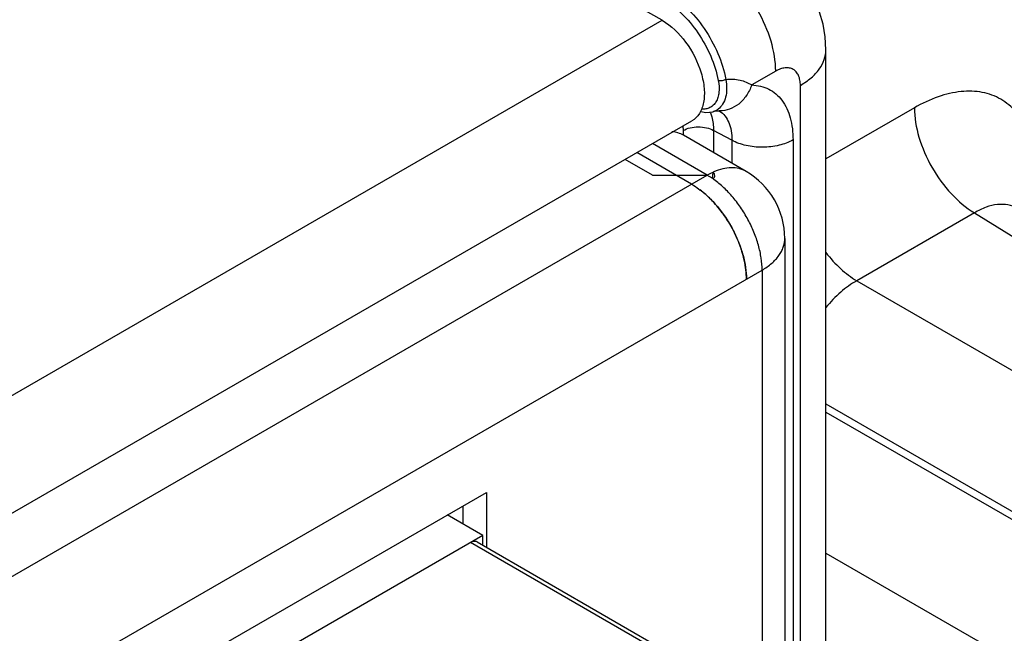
# Model space of a CAD drawing. Header units: inches. Extents: x 0 to 34, y 0 to 22.
# Tile 39 of 101: x 4.674 to 5.341, y 17.677 to 18.093. Entities that reach past the tile are written whole.
import ezdxf

# ---------------------------------------------------------------- set-up
doc = ezdxf.new("R2010")
doc.units = ezdxf.units.IN
doc.header["$LTSCALE"] = 1.87
doc.header["$MEASUREMENT"] = 0
doc.layers.get('0').update_dxf_attribs({"linetype": 'CONTINUOUS'})
doc.layers.add('02___PRT_ALL_AXES', color=7, linetype='CONTINUOUS')

msp = doc.modelspace()

# ---------------------------------------------------------------- linework, layer by layer
at = {"color": 3, "linetype": 'CONTINUOUS'}
for p, q in [((5.10938, 18.09262), (3.30679, 19.13342)), ((3.60839, 17.22597), (5.10938, 18.09262)), ((3.62864, 17.15782), (5.12963, 18.02448)), ((5.13998, 17.9876), (5.10287, 18.00903)), ((5.16623, 17.9902), (5.1238, 18.0147)), ((5.12938, 17.98147), (5.09226, 18.0029)), ((5.10286, 17.9876), (5.08431, 17.99831)), ((3.52223, 17.05342), (5.13998, 17.9876)), ((5.10286, 17.9876), (5.13998, 17.9876)), ((5.14516, 17.98718), (5.14499, 17.98816)), ((5.19248, 17.94473), (5.19248, 17.58803)), ((3.55935, 16.98913), (5.17711, 17.9233)), ((4.81281, 17.67007), (4.99046, 17.77266)), ((4.99046, 17.77266), (4.99046, 17.73538))]:
    msp.add_line(p, q, dxfattribs=at)
at = {"color": 7, "linetype": 'CONTINUOUS'}
for p, q in [((5.22034, 17.56351), (5.22034, 18.07261)), ((5.18633, 18.05814), (5.17009, 18.04876)), ((5.20304, 17.57349), (5.20304, 18.0485)), ((5.1437, 18.03067), (5.1449, 18.03096)), ((5.14839, 18.0313), (5.14845, 18.0313)), ((5.28027, 18.0333), (5.22034, 17.99869)), ((5.12339, 18.02088), (5.12356, 18.01789)), ((5.12356, 18.01789), (5.12356, 18.01478)), ((5.15666, 18.01132), (5.14426, 18.01799)), ((5.14426, 18.01799), (5.14426, 18.00289)), ((5.15666, 18.01132), (5.15666, 17.99573)), ((5.19805, 18.01153), (5.19805, 17.58481)), ((5.14365, 17.98951), (5.14331, 17.9853)), ((5.32091, 17.96208), (5.24119, 17.91605)), ((5.32091, 17.96208), (6.07825, 17.49374)), ((5.24119, 17.91605), (6.02543, 17.46324)), ((5.22034, 17.83259), (5.98408, 17.39161)), ((5.22034, 17.82705), (5.98408, 17.38608)), ((4.97455, 17.76347), (4.97455, 17.75122)), ((4.98806, 17.74342), (4.96394, 17.75734)), ((4.98806, 17.74342), (4.83669, 17.65602)), ((4.98806, 17.73677), (4.98806, 17.74342)), ((5.12377, 17.65541), (4.97971, 17.7386)), ((4.98414, 17.73903), (5.1282, 17.65585)), ((5.22034, 17.73154), (5.64073, 17.48881))]:
    msp.add_line(p, q, dxfattribs=at)
for points in [[(5.22034, 18.07261), (5.21984, 18.08148), (5.21839, 18.09), (5.21604, 18.09809), (5.21284, 18.10567), (5.20885, 18.11271), (5.20413, 18.11915), (5.19874, 18.12495), (5.19273, 18.13006), (5.18701, 18.13392)], [(5.13519, 18.03088), (5.13575, 18.0307), (5.13871, 18.03021), (5.14154, 18.03026), (5.1437, 18.03067)], [(5.1449, 18.03096), (5.14715, 18.03127), (5.14839, 18.0313)]]:
    msp.add_lwpolyline(points, dxfattribs=at)
for centre, radius, start, end in [((5.12142, 18.0212), 0.02241, 22.73702, 24.08055), ((5.14074, 18.04141), 0.01114, 285.41616, 293.42247), ((5.14078, 18.04128), 0.011, 293.49385, 306.51753), ((5.14028, 18.01875), 0.01474, 57.19905, 58.37532)]:
    msp.add_arc(centre, radius, start, end, dxfattribs=at)
at = {"color": 3, "linetype": 'CONTINUOUS'}
for centre, radius, start, end in [((5.16206, 17.94974), 0.04382, 114.8449, 117.51304), ((5.16094, 17.95216), 0.04115, 113.63782, 114.8389), ((5.13998, 17.94473), 0.0525, 360, 60.00113), ((5.16369, 17.94658), 0.04737, 117.4952, 120.02802), ((5.11414, 17.94287), 0.05166, 57.59828, 59.97927), ((5.11212, 17.93972), 0.0554, 55.31291, 57.58557), ((5.09505, 17.92491), 0.06623, 48.40892, 52.86342), ((5.09191, 17.92135), 0.07098, 46.4046, 48.41865), ((5.09029, 17.91965), 0.07332, 45.20985, 46.40465), ((5.07703, 17.90838), 0.09076, 25.84582, 35.17998), ((5.07976, 17.90969), 0.08773, 23.01641, 25.85312), ((5.09421, 17.91444), 0.07251, 12.38693, 15.61022)]:
    msp.add_arc(centre, radius, start, end, dxfattribs=at)
at = {"color": 7, "linetype": 'CONTINUOUS'}
for points, knots in [([(5.18633, 18.05814), (5.18633, 18.06497), (5.18378, 18.07936), (5.17488, 18.0996), (5.16184, 18.11747), (5.15067, 18.12692), (5.14476, 18.13036)], [0, 0, 0, 0, 0.237083, 0.499719, 0.762507, 1, 1, 1, 1]), ([(5.11225, 18.11159), (5.11719, 18.1088), (5.12671, 18.10138), (5.1385, 18.0872), (5.14761, 18.07063), (5.15144, 18.05856), (5.1526, 18.05252)], [0, 0, 0, 0, 0.231993, 0.487016, 0.748932, 1, 1, 1, 1]), ([(5.10963, 18.10703), (5.11427, 18.10442), (5.12319, 18.09748), (5.13424, 18.0842), (5.14276, 18.06868), (5.14635, 18.05737), (5.14743, 18.05172)], [0, 0, 0, 0, 0.23204, 0.48705, 0.748936, 1, 1, 1, 1]), ([(5.20304, 18.0485), (5.20563, 18.05), (5.21033, 18.05323), (5.21595, 18.05914), (5.21951, 18.06567), (5.22034, 18.07036), (5.22034, 18.07261)], [0, 0, 0, 0, 0.289799, 0.549042, 0.782223, 1, 1, 1, 1]), ([(5.20304, 18.0485), (5.20304, 18.0497), (5.20286, 18.05197), (5.20194, 18.0551), (5.20038, 18.05764), (5.19823, 18.05945), (5.19558, 18.06041), (5.1926, 18.06049), (5.18943, 18.05972), (5.18737, 18.05874), (5.18633, 18.05814)], [0, 0, 0, 0, 0.144896, 0.274513, 0.391094, 0.499976, 0.608863, 0.72546, 0.855093, 1, 1, 1, 1]), ([(5.14743, 18.05172), (5.14793, 18.0491), (5.14822, 18.0452), (5.1473, 18.04037), (5.14604, 18.03737), (5.14421, 18.03497), (5.14183, 18.03328), (5.13903, 18.0324), (5.13704, 18.03238), (5.13603, 18.03248)], [0, 0, 0, 0, 0.303313, 0.43675, 0.558036, 0.669733, 0.776549, 0.884647, 1, 1, 1, 1]), ([(5.1526, 18.05252), (5.15296, 18.05043), (5.15333, 18.04638), (5.15266, 18.04064), (5.15074, 18.03582), (5.14855, 18.03334), (5.14733, 18.03243)], [0, 0, 0, 0, 0.293289, 0.556778, 0.789884, 1, 1, 1, 1]), ([(5.1526, 18.05252), (5.1518, 18.05208), (5.15008, 18.05158), (5.14826, 18.05151), (5.14743, 18.05172)], [0, 0, 0, 0, 0.514046, 1, 1, 1, 1]), ([(5.1526, 18.05252), (5.15576, 18.05301), (5.16199, 18.05269), (5.16768, 18.05029), (5.17009, 18.04876)], [0, 0, 0, 0, 0.528866, 1, 1, 1, 1]), ([(5.17009, 18.04876), (5.16917, 18.0462), (5.1668, 18.04144), (5.16163, 18.03568), (5.15533, 18.03201), (5.15064, 18.03124), (5.14839, 18.0313)], [0, 0, 0, 0, 0.274995, 0.532293, 0.771812, 1, 1, 1, 1]), ([(5.17009, 18.04876), (5.17212, 18.0487), (5.17611, 18.0482), (5.18171, 18.04615), (5.18663, 18.04286), (5.1923, 18.03675), (5.19706, 18.02607), (5.19805, 18.0166), (5.19805, 18.01153)], [0, 0, 0, 0, 0.117378, 0.229953, 0.341607, 0.456375, 0.707257, 1, 1, 1, 1]), ([(5.36298, 17.98555), (5.36298, 17.99148), (5.36209, 18.00275), (5.35752, 18.01824), (5.34983, 18.03081), (5.33916, 18.03979), (5.32604, 18.04454), (5.31131, 18.04491), (5.29562, 18.04113), (5.28541, 18.03627), (5.28027, 18.0333)], [0, 0, 0, 0, 0.144896, 0.274519, 0.391106, 0.499989, 0.608873, 0.725466, 0.855096, 1, 1, 1, 1]), ([(5.14209, 18.02986), (5.14245, 18.029), (5.14378, 18.02518), (5.14424, 18.02109), (5.14426, 18.01799)], [0, 0, 0, 0, 0.23123, 1, 1, 1, 1]), ([(5.1483, 18.03111), (5.14967, 18.03022), (5.1522, 18.02789), (5.15485, 18.02323), (5.15641, 18.01757), (5.15668, 18.01347), (5.15666, 18.01132)], [0, 0, 0, 0, 0.218358, 0.452295, 0.711466, 1, 1, 1, 1]), ([(5.28027, 18.0333), (5.28027, 18.0266), (5.28276, 18.01247), (5.29145, 17.99257), (5.30419, 17.97493), (5.31512, 17.96554), (5.32091, 17.96209)], [0, 0, 0, 0, 0.236699, 0.498902, 0.761702, 1, 1, 1, 1]), ([(5.12356, 18.01789), (5.12502, 18.01873), (5.12843, 18.01997), (5.13387, 18.02058), (5.13934, 18.02002), (5.14277, 18.01882), (5.14426, 18.01799)], [0, 0, 0, 0, 0.236703, 0.498908, 0.761706, 1, 1, 1, 1]), ([(5.19805, 18.01153), (5.19512, 18.00984), (5.18832, 18.00736), (5.17742, 18.00613), (5.16649, 18.00725), (5.15963, 18.00966), (5.15666, 18.01132)], [0, 0, 0, 0, 0.236704, 0.498908, 0.761706, 1, 1, 1, 1]), ([(5.34986, 17.96516), (5.34794, 17.96628), (5.34353, 17.96788), (5.33622, 17.96803), (5.32846, 17.96607), (5.32343, 17.96359), (5.32091, 17.96208)], [0, 0, 0, 0, 0.218769, 0.451874, 0.710611, 1, 1, 1, 1]), ([(5.22032, 17.93512), (5.22335, 17.93122), (5.22975, 17.92419), (5.23731, 17.91837), (5.24119, 17.91605)], [0, 0, 0, 0, 0.522053, 1, 1, 1, 1]), ([(5.24119, 17.91605), (5.23733, 17.9139), (5.22978, 17.90843), (5.22336, 17.9017), (5.22031, 17.89796)], [0, 0, 0, 0, 0.47836, 1, 1, 1, 1]), ([(4.98414, 17.73903), (4.98354, 17.73938), (4.98191, 17.73963), (4.98044, 17.73902), (4.97971, 17.7386)], [0, 0, 0, 0, 0.449158, 1, 1, 1, 1])]:
    msp.add_open_spline(points, degree=3, knots=knots, dxfattribs=at)
at = {"color": 3, "linetype": 'CONTINUOUS'}
for points, knots in [([(5.10938, 18.09262), (5.11565, 18.089), (5.12665, 18.07806), (5.13528, 18.06118), (5.13822, 18.04682), (5.138, 18.0373), (5.13533, 18.0294), (5.13166, 18.02565), (5.12963, 18.02448)], [0, 0, 0, 0, 0.269917, 0.561332, 0.695473, 0.81314, 0.912851, 1, 1, 1, 1]), ([(5.1238, 18.01469), (5.12265, 18.01536), (5.12014, 18.01645), (5.11746, 18.01695), (5.11609, 18.01707)], [0, 0, 0, 0, 0.491924, 1, 1, 1, 1]), ([(5.14499, 17.98816), (5.14493, 17.9883), (5.1446, 17.98884), (5.14408, 17.98926), (5.14365, 17.98951)], [0, 0, 0, 0, 0.225569, 1, 1, 1, 1]), ([(5.16623, 17.9902), (5.1655, 17.99062), (5.16397, 17.99136), (5.16066, 17.99242), (5.15606, 17.99288), (5.15024, 17.99206), (5.14638, 17.99071), (5.14444, 17.98986)], [0, 0, 0, 0, 0.111706, 0.224908, 0.460925, 0.717852, 1, 1, 1, 1]), ([(5.14365, 17.98527), (5.14386, 17.98539), (5.14424, 17.98565), (5.1447, 17.98612), (5.14503, 17.98663), (5.14514, 17.987), (5.14516, 17.98718)], [0, 0, 0, 0, 0.285396, 0.545671, 0.781786, 1, 1, 1, 1]), ([(5.17711, 17.9233), (5.17711, 17.92604), (5.17664, 17.93174), (5.17476, 17.94035), (5.17172, 17.94911), (5.16764, 17.95772), (5.16265, 17.9659), (5.15691, 17.97339), (5.1506, 17.97992), (5.146, 17.98365), (5.14365, 17.98527)], [0, 0, 0, 0, 0.112964, 0.234616, 0.362519, 0.494149, 0.626579, 0.756833, 0.882223, 1, 1, 1, 1]), ([(5.12938, 17.98147), (5.12987, 17.98119), (5.13188, 17.97998), (5.13381, 17.97864), (5.13522, 17.97757)], [0, 0, 0, 0, 0.243195, 1, 1, 1, 1]), ([(5.13522, 17.97757), (5.13745, 17.97587), (5.1418, 17.97207), (5.14773, 17.96553), (5.1531, 17.95818), (5.15775, 17.95023), (5.16153, 17.94192), (5.16433, 17.93351), (5.16607, 17.92526), (5.1665, 17.9198), (5.1665, 17.91718)], [0, 0, 0, 0, 0.119894, 0.246364, 0.376914, 0.508995, 0.639852, 0.766808, 0.887549, 1, 1, 1, 1]), ([(5.15121, 17.96067), (5.15051, 17.96167), (5.14766, 17.96554), (5.14449, 17.96917), (5.14195, 17.97169)], [0, 0, 0, 0, 0.254941, 1, 1, 1, 1]), ([(5.16404, 17.93395), (5.16381, 17.93479), (5.16279, 17.9382), (5.16155, 17.94153), (5.16051, 17.94399)], [0, 0, 0, 0, 0.245825, 1, 1, 1, 1]), ([(5.17711, 17.9233), (5.17941, 17.92463), (5.18359, 17.92751), (5.18786, 17.932), (5.19027, 17.93585), (5.19154, 17.93876), (5.19231, 17.94173), (5.19248, 17.94374), (5.19248, 17.94473)], [0, 0, 0, 0, 0.289295, 0.54832, 0.667747, 0.781751, 0.891891, 1, 1, 1, 1]), ([(5.1665, 17.91718), (5.1665, 17.91926), (5.16623, 17.92357), (5.1655, 17.92783), (5.16503, 17.93)], [0, 0, 0, 0, 0.484513, 1, 1, 1, 1])]:
    msp.add_open_spline(points, degree=3, knots=knots, dxfattribs=at)
at = {"color": 7, "linetype": 'CONTINUOUS'}
msp.add_open_spline([(5.14826, 18.03113), (5.14827, 18.03112), (5.14829, 18.03111), (5.1483, 18.03111)], degree=3, dxfattribs=at)
at = {"layer": '02___PRT_ALL_AXES', "color": 3, "linetype": 'CONTINUOUS'}
msp.add_line((5.17711, 17.9233), (5.17711, 17.5969), dxfattribs=at)

doc.saveas('drawing.dxf')
